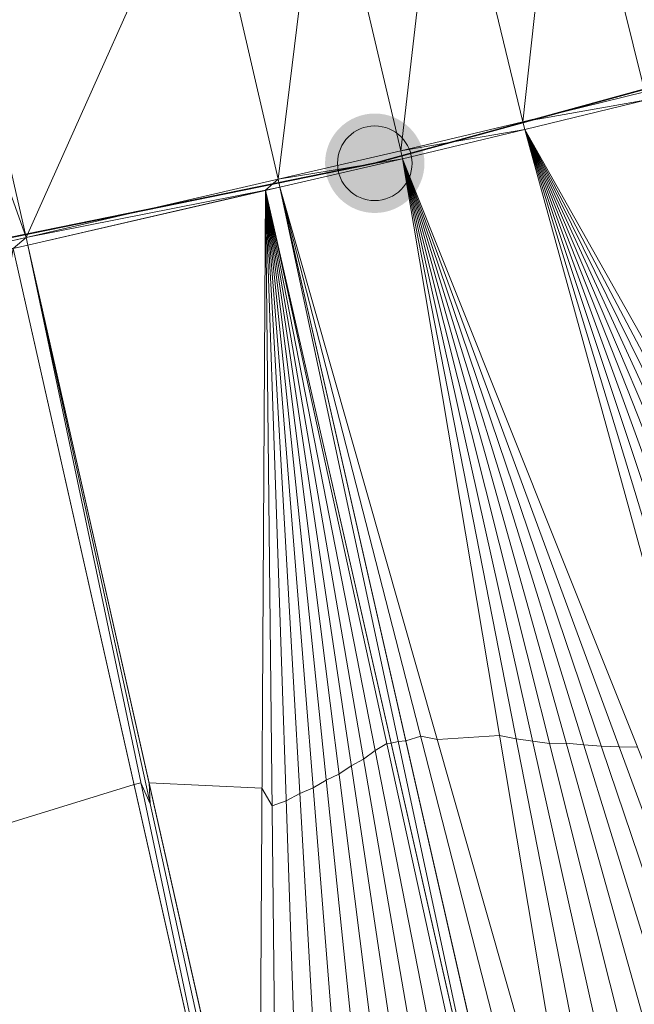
# Model space of a CAD drawing. Header units: millimetres. Extents: x 3402416 to 3403134, y 5267375 to 5268119.
# Tile 14 of 256: x 3402577.18 to 3402583.36, y 5267558.21 to 5267568.11. Entities that reach past the tile are written whole.
import ezdxf

# ---------------------------------------------------------------- set-up
doc = ezdxf.new("R2010")
doc.units = ezdxf.units.MM
doc.header["$MEASUREMENT"] = 0
doc.linetypes.add('100.4', pattern=[0])
doc.linetypes.add('100.5', pattern=[5.5, 3.9, -1.6])
for name, color, linetype, lineweight, true_color in [('ALKIS_Flurstuecksgrenze', 7, 'Continuous', 0, 0xffff80), ('ALKIS_Grenzpunkte_abgemarkt', 7, 'Continuous', 0, 0xffff80), ('ALKIS_Grenzpunkte_endgueltig', 7, 'Continuous', 0, 0x73d156), ('IVK_NSH_Modell Hoehenlinien 20 Zentimeter', 7, 'Continuous', 0, 0xe6956a)]:
    doc.layers.add(name, color=color, linetype=linetype, lineweight=lineweight, true_color=true_color)
for name, color, linetype, lineweight in [('IVK_Fahrbahnrand', 7, 'Continuous', 0), ('IVK_NSH_Modell Umring Teil West', 7, 'Continuous', 0), ('IVK_NSH_Modell Vermaschung Teil West', 2, 'Continuous', 0), ('IVK_NSH_Topographie Fahrbahnrand', 7, 'Continuous', 0), ('IVK_Rahmen Stempel', 7, 'Continuous', 0)]:
    doc.layers.add(name, color=color, linetype=linetype, lineweight=lineweight)

# ---------------------------------------------------------------- blocks, each defined once
blk = doc.blocks.new('VA03A')
at = {"linetype": 'Continuous', "lineweight": 13}
h = blk.add_hatch(color=7, dxfattribs=at)
edge = h.paths.add_edge_path(flags=0)
edge.add_arc((0, 0), 0.05, 0, 360)
blk = doc.blocks.new('Grenzpunkt mit Abmarkung')
at = {"color": 0}
blk.add_circle((0, 0), 0.05, dxfattribs=at)

msp = doc.modelspace()

# ---------------------------------------------------------------- linework, layer by layer
at = {"layer": 'ALKIS_Flurstuecksgrenze', "color": 7, "linetype": 'Continuous', "lineweight": 30, "flags": 128}
msp.add_lwpolyline([(3402461.7966, 5267560.7612), (3402469.973, 5267558.48), (3402479.137, 5267556.939), (3402488.422, 5267556.359), (3402497.796, 5267556.749), (3402552.35, 5267561.959), (3402567.896, 5267564.05), (3402580.752, 5267566.671), (3402594.638, 5267570.482), (3402607.524, 5267574.993), (3402621.47, 5267580.915), (3402634.266, 5267587.487), (3402711.871, 5267630.761)], dxfattribs=at)
msp.add_lwpolyline([(3402567.896, 5267564.05), (3402582.042, 5267536.069), (3402612.546, 5267567.78), (3402607.524, 5267574.993), (3402594.638, 5267570.482), (3402580.752, 5267566.671)], close=True, dxfattribs=at)
at = {"layer": 'IVK_Fahrbahnrand', "color": 7, "linetype": 'Continuous', "lineweight": 13}
for p, q in [((3402583.47, 5267567.388), (3402582.242, 5267567.087)), ((3402583.489, 5267567.31), (3402582.261, 5267567.009)), ((3402582.242, 5267567.087), (3402581.013, 5267566.795)), ((3402582.261, 5267567.009), (3402581.031, 5267566.717)), ((3402581.013, 5267566.795), (3402579.78, 5267566.51)), ((3402581.031, 5267566.717), (3402579.798, 5267566.432)), ((3402579.78, 5267566.51), (3402577.244, 5267565.924)), ((3402579.798, 5267566.432), (3402577.262, 5267565.846)), ((3402579.798, 5267566.432), (3402582.323, 5267555.335)), ((3402579.652, 5267566.399), (3402582.172, 5267555.322)), ((3402577.244, 5267565.924), (3402576.821, 5267565.829)), ((3402577.262, 5267565.846), (3402576.838, 5267565.751)), ((3402577.116, 5267565.813), (3402579.425, 5267555.577)), ((3402577.262, 5267565.846), (3402579.588, 5267555.535))]:
    msp.add_line(p, q, dxfattribs=at)
for centre, radius, start, end in [((3402582.4808, 5267564.5161), 12.1143, 187.38484, 253.57974), ((3402582.4832, 5267564.5179), 11.9668, 187.13255, 253.63245)]:
    msp.add_arc(centre, radius, start, end, dxfattribs=at)
at = {"layer": 'IVK_Fahrbahnrand', "color": 7, "linetype": 'Continuous', "lineweight": 13, "extrusion": (0, 0, -1)}
for centre, radius, start, end in [((-3402580.5603, 5267566.6587), 11.4601, 212.54273, 261.15187), ((-3402580.5619, 5267566.6549), 11.6064, 212.53397, 261.10785)]:
    msp.add_arc(centre, radius, start, end, dxfattribs=at)
at = {"layer": 'IVK_NSH_Modell Hoehenlinien 20 Zentimeter', "color": 32, "linetype": 'Continuous', "lineweight": 13, "true_color": 0xcd6000, "elevation": 269.8, "flags": 128}
msp.add_lwpolyline([(3402576.089, 5267559.735), (3402578.331, 5267560.426), (3402578.4, 5267560.441), (3402578.493, 5267560.231), (3402578.481, 5267560.443), (3402579.617, 5267560.388), (3402579.72, 5267560.212), (3402579.86, 5267560.26), (3402579.997, 5267560.336), (3402580.133, 5267560.39), (3402580.263, 5267560.47), (3402580.392, 5267560.53), (3402580.515, 5267560.614), (3402580.639, 5267560.679), (3402580.755, 5267560.768), (3402580.873, 5267560.837), (3402580.917, 5267560.84), (3402580.989, 5267560.856), (3402581.065, 5267560.863), (3402581.215, 5267560.91), (3402581.382, 5267560.877), (3402582.008, 5267560.916), (3402582.173, 5267560.885), (3402582.341, 5267560.859), (3402582.511, 5267560.836), (3402582.678, 5267560.839), (3402582.854, 5267560.823), (3402583.031, 5267560.812), (3402583.212, 5267560.804), (3402583.395, 5267560.8)], dxfattribs=at)
at = {"layer": 'IVK_NSH_Modell Umring Teil West', "color": 6, "linetype": '100.5', "ltscale": 10, "true_color": 0xe202f2}
msp.add_open_spline([(3402628.253, 5267598.544, 269.937), (3402641.757, 5267606.054, 270.023), (3402657.553, 5267614.878, 270.114), (3402675.255, 5267624.773, 270.207), (3402675.324, 5267624.659, 270.079), (3402684.824, 5267621.981, 270.344), (3402684.826, 5267621.97, 270.458), (3402684.883, 5267621.864, 270.458), (3402685.543, 5267620.164, 270.387), (3402685.562, 5267620.086, 270.387), (3402685.564, 5267620.075, 270.322), (3402687.058, 5267616.919, 270.241), (3402687.044, 5267616.907, 270.297), (3402687.083, 5267616.837, 270.298), (3402687.222, 5267616.45, 270.294), (3402686.878, 5267615.082, 270.225), (3402688.132, 5267612.963, 270.158), (3402688.854, 5267611.727, 270.108), (3402692.632, 5267606.31, 265.792), (3402690.801, 5267601.975, 265.743), (3402690.498, 5267601.81, 265.685), (3402692.019, 5267598.974, 264.145), (3402693.751, 5267596.039, 263.722), (3402697.143, 5267589.96, 261.397), (3402697.219, 5267589.903, 261.323), (3402701.143, 5267583.189, 261.113), (3402700.796, 5267582.857, 261.114), (3402700.48, 5267582.471, 261.115), (3402700.24, 5267582.096, 261.116), (3402700.018, 5267581.634, 261.118), (3402699.865, 5267581.182, 261.121), (3402699.759, 5267580.656, 261.123), (3402699.724, 5267580.1, 261.127), (3402699.757, 5267579.607, 261.13), (3402699.84, 5267579.163, 261.133), (3402699.968, 5267578.744, 261.136), (3402700.137, 5267578.349, 261.14), (3402700.357, 5267577.958, 261.143), (3402700.601, 5267577.618, 261.146), (3402700.875, 5267577.308, 261.149), (3402701.194, 5267577.017, 261.152), (3402701.458, 5267576.818, 261.155), (3402701.77, 5267576.623, 261.157), (3402702.079, 5267576.466, 261.16), (3402702.457, 5267576.317, 261.162), (3402702.826, 5267576.211, 261.164), (3402703.183, 5267576.145, 261.166), (3402703.533, 5267576.111, 261.168), (3402703.896, 5267576.109, 261.169), (3402704.292, 5267576.143, 261.171), (3402704.681, 5267576.217, 261.172), (3402704.965, 5267576.296, 261.173), (3402705.217, 5267576.386, 261.173), (3402707.832, 5267577.842, 261.175), (3402709.09, 5267572.866, 261.096), (3402708.405, 5267568.61, 260.907), (3402698.283, 5267563.277, 261.169), (3402693.549, 5267560.553, 260.917), (3402685.523, 5267555.965, 261.026), (3402668.604, 5267549.392, 261.028), (3402659.972, 5267545.813, 260.693), (3402647.149, 5267540.036, 260.412), (3402637.208, 5267534.921, 260.309), (3402625.271, 5267527.783, 260.374), (3402614.853, 5267521.252, 260.423), (3402604.386, 5267513.647, 260.492), (3402591.208, 5267503.377, 260.76), (3402587.076, 5267508.519, 261.16), (3402587.731, 5267518.469, 265.454), (3402582.621, 5267519.527, 265.304), (3402588.906, 5267527.261, 265.481), (3402594.968, 5267537.514, 265.929), (3402603.304, 5267546.246, 266.775), (3402600.832, 5267549.266, 266.887), (3402596.744, 5267551.245, 269.012), (3402591.885, 5267549.833, 268.92), (3402587.239, 5267546.861, 269.081), (3402581.243, 5267547.71, 269.55), (3402581.129, 5267547.828, 269.548), (3402576.83, 5267544.403, 269.457), (3402573.092, 5267540.608, 269.43), (3402571.878, 5267541.8, 269.408), (3402570.615, 5267542.617, 269.407), (3402574.302, 5267546.633, 269.398), (3402567.663, 5267563.645, 269.883), (3402562.649, 5267562.897, 269.866), (3402562.595, 5267563.239, 269.861), (3402562.584, 5267563.318, 269.86), (3402562.11, 5267566.725, 269.873), (3402562.099, 5267566.805, 269.873), (3402563.338, 5267566.977, 269.879), (3402565.816, 5267567.348, 269.89), (3402567.039, 5267567.542, 269.896), (3402568.655, 5267567.813, 269.908), (3402570.73, 5267568.179, 269.912), (3402571.95, 5267568.407, 269.917), (3402573.148, 5267568.637, 269.923), (3402576.065, 5267569.267, 269.935), (3402578.987, 5267569.94, 269.946), (3402580.21, 5267570.222, 269.951), (3402581.417, 5267570.509, 269.956), (3402582.621, 5267570.804, 269.961), (3402583.824, 5267571.107, 269.967), (3402585.018, 5267571.417, 269.972), (3402587.407, 5267572.063, 269.983), (3402592.197, 5267573.463, 270.005), (3402594.547, 5267574.203, 270.015), (3402595.726, 5267574.586, 270.02), (3402596.901, 5267574.978, 270.026), (3402598.088, 5267575.384, 270.031), (3402599.405, 5267575.831, 270.038), (3402600.717, 5267576.286, 270.045), (3402602.256, 5267576.82, 270.053), (3402603.278, 5267577.202, 270.058), (3402604.589, 5267577.686, 270.064), (3402605.878, 5267578.171, 270.071), (3402607.163, 5267578.664, 270.078), (3402608.444, 5267579.165, 270.085), (3402609.722, 5267579.675, 270.091), (3402613.612, 5267581.348, 270.009), (3402612.713, 5267582.91, 270.024), (3402612.692, 5267583.028, 270.024), (3402612.691, 5267583.046, 269.904), (3402610.129, 5267589.514, 269.691), (3402610.114, 5267589.539, 269.803), (3402610.039, 5267589.633, 269.803), (3402611.28, 5267590.171, 269.812), (3402612.516, 5267590.718, 269.821), (3402613.75, 5267591.273, 269.83), (3402614.979, 5267591.836, 269.839), (3402616.205, 5267592.407, 269.848), (3402617.428, 5267592.985, 269.857), (3402618.646, 5267593.572, 269.866), (3402619.861, 5267594.166, 269.874), (3402621.072, 5267594.768, 269.883), (3402622.279, 5267595.378, 269.892), (3402623.481, 5267595.996, 269.901), (3402624.68, 5267596.621, 269.91), (3402625.875, 5267597.255, 269.919), (3402627.066, 5267597.896, 269.928), (3402628.253, 5267598.544, 269.937)], degree=1, dxfattribs=at)
at = {"layer": 'IVK_NSH_Modell Vermaschung Teil West'}
for points in [[(3402582.64, 5267570.726, 269.961), (3402583.844, 5267571.029, 269.967), (3402583.47, 5267567.388, 269.95)], [(3402581.435, 5267570.431, 269.956), (3402582.64, 5267570.726, 269.961), (3402582.242, 5267567.087, 269.945)], [(3402582.64, 5267570.726, 269.961), (3402583.47, 5267567.388, 269.95), (3402582.242, 5267567.087, 269.945)], [(3402580.228, 5267570.144, 269.95), (3402581.435, 5267570.431, 269.956), (3402581.013, 5267566.795, 269.939)], [(3402581.013, 5267566.795, 269.939), (3402581.435, 5267570.431, 269.956), (3402582.242, 5267567.087, 269.945)], [(3402580.228, 5267570.144, 269.95), (3402579.78, 5267566.51, 269.934), (3402579.005, 5267569.862, 269.945)], [(3402580.228, 5267570.144, 269.95), (3402581.013, 5267566.795, 269.939), (3402579.78, 5267566.51, 269.934)], [(3402576.481, 5267569.278, 269.93), (3402579.005, 5267569.862, 269.945), (3402577.244, 5267565.924, 269.919)], [(3402579.005, 5267569.862, 269.945), (3402579.78, 5267566.51, 269.934), (3402577.244, 5267565.924, 269.919)], [(3402576.481, 5267569.278, 269.93), (3402577.244, 5267565.924, 269.919), (3402576.082, 5267569.189, 269.935)], [(3402576.082, 5267569.189, 269.935), (3402577.244, 5267565.924, 269.919), (3402576.821, 5267565.829, 269.923)], [(3402582.242, 5267567.087, 269.945), (3402583.47, 5267567.388, 269.95), (3402583.489, 5267567.31, 269.951)], [(3402582.242, 5267567.087, 269.945), (3402583.489, 5267567.31, 269.951), (3402582.261, 5267567.009, 269.946)], [(3402583.489, 5267567.31, 269.951), (3402587.573, 5267557.595, 269.717), (3402582.261, 5267567.009, 269.946)], [(3402582.242, 5267567.087, 269.945), (3402582.261, 5267567.009, 269.946), (3402581.013, 5267566.795, 269.939)], [(3402581.013, 5267566.795, 269.939), (3402582.261, 5267567.009, 269.946), (3402581.031, 5267566.717, 269.94)], [(3402582.261, 5267567.009, 269.946), (3402585.235, 5267556.194, 269.691), (3402581.031, 5267566.717, 269.94)], [(3402587.573, 5267557.595, 269.717), (3402587.33, 5267557.412, 269.714), (3402582.261, 5267567.009, 269.946)], [(3402582.261, 5267567.009, 269.946), (3402587.33, 5267557.412, 269.714), (3402587.083, 5267557.236, 269.711)], [(3402582.261, 5267567.009, 269.946), (3402587.083, 5267557.236, 269.711), (3402586.831, 5267557.066, 269.708)], [(3402582.261, 5267567.009, 269.946), (3402586.831, 5267557.066, 269.708), (3402586.575, 5267556.904, 269.705)], [(3402582.261, 5267567.009, 269.946), (3402586.575, 5267556.904, 269.705), (3402586.315, 5267556.748, 269.702)], [(3402586.315, 5267556.748, 269.702), (3402586.05, 5267556.599, 269.699), (3402582.261, 5267567.009, 269.946)], [(3402582.261, 5267567.009, 269.946), (3402586.05, 5267556.599, 269.699), (3402585.782, 5267556.457, 269.697)], [(3402582.261, 5267567.009, 269.946), (3402585.782, 5267556.457, 269.697), (3402585.51, 5267556.322, 269.694)], [(3402582.261, 5267567.009, 269.946), (3402585.51, 5267556.322, 269.694), (3402585.235, 5267556.194, 269.691)], [(3402581.013, 5267566.795, 269.939), (3402581.031, 5267566.717, 269.94), (3402579.78, 5267566.51, 269.934)], [(3402579.78, 5267566.51, 269.934), (3402581.031, 5267566.717, 269.94), (3402579.798, 5267566.432, 269.935)], [(3402581.031, 5267566.717, 269.94), (3402582.93, 5267555.446, 269.668), (3402579.798, 5267566.432, 269.935)], [(3402581.031, 5267566.717, 269.94), (3402585.235, 5267556.194, 269.691), (3402584.956, 5267556.074, 269.688)], [(3402584.956, 5267556.074, 269.688), (3402584.674, 5267555.962, 269.685), (3402581.031, 5267566.717, 269.94)], [(3402581.031, 5267566.717, 269.94), (3402584.674, 5267555.962, 269.685), (3402584.39, 5267555.856, 269.682)], [(3402581.031, 5267566.717, 269.94), (3402584.39, 5267555.856, 269.682), (3402584.102, 5267555.759, 269.679)], [(3402581.031, 5267566.717, 269.94), (3402584.102, 5267555.759, 269.679), (3402583.812, 5267555.669, 269.677)], [(3402581.031, 5267566.717, 269.94), (3402583.812, 5267555.669, 269.677), (3402583.52, 5267555.587, 269.674)], [(3402583.52, 5267555.587, 269.674), (3402583.226, 5267555.512, 269.671), (3402581.031, 5267566.717, 269.94)], [(3402581.031, 5267566.717, 269.94), (3402583.226, 5267555.512, 269.671), (3402582.93, 5267555.446, 269.668)], [(3402579.78, 5267566.51, 269.934), (3402579.652, 5267566.399, 269.935), (3402577.244, 5267565.924, 269.919)], [(3402579.78, 5267566.51, 269.934), (3402579.798, 5267566.432, 269.935), (3402579.652, 5267566.399, 269.935)], [(3402579.798, 5267566.432, 269.935), (3402582.172, 5267555.322, 269.666), (3402579.652, 5267566.399, 269.935)], [(3402582.323, 5267555.335, 269.666), (3402582.172, 5267555.322, 269.666), (3402579.798, 5267566.432, 269.935)], [(3402579.798, 5267566.432, 269.935), (3402582.632, 5267555.387, 269.665), (3402582.323, 5267555.335, 269.666)], [(3402579.798, 5267566.432, 269.935), (3402582.93, 5267555.446, 269.668), (3402582.632, 5267555.387, 269.665)], [(3402579.652, 5267566.399, 269.935), (3402577.262, 5267565.846, 269.92), (3402577.244, 5267565.924, 269.919)], [(3402577.262, 5267565.846, 269.92), (3402579.652, 5267566.399, 269.935), (3402579.588, 5267555.535, 269.691)], [(3402579.652, 5267566.399, 269.935), (3402579.771, 5267555.492, 269.697), (3402579.588, 5267555.535, 269.691)], [(3402579.652, 5267566.399, 269.935), (3402582.172, 5267555.322, 269.666), (3402582.084, 5267555.316, 269.666)], [(3402579.652, 5267566.399, 269.935), (3402582.084, 5267555.316, 269.666), (3402581.825, 5267555.303, 269.669)], [(3402579.652, 5267566.399, 269.935), (3402581.825, 5267555.303, 269.669), (3402581.567, 5267555.298, 269.673)], [(3402581.567, 5267555.298, 269.673), (3402581.308, 5267555.301, 269.676), (3402579.652, 5267566.399, 269.935)], [(3402581.308, 5267555.301, 269.676), (3402581.05, 5267555.313, 269.68), (3402579.652, 5267566.399, 269.935)], [(3402579.652, 5267566.399, 269.935), (3402581.05, 5267555.313, 269.68), (3402580.792, 5267555.332, 269.683)], [(3402580.792, 5267555.332, 269.683), (3402580.535, 5267555.36, 269.687), (3402579.652, 5267566.399, 269.935)], [(3402580.535, 5267555.36, 269.687), (3402580.279, 5267555.396, 269.69), (3402579.652, 5267566.399, 269.935)], [(3402579.652, 5267566.399, 269.935), (3402580.279, 5267555.396, 269.69), (3402580.024, 5267555.44, 269.694)], [(3402579.652, 5267566.399, 269.935), (3402580.024, 5267555.44, 269.694), (3402579.771, 5267555.492, 269.697)], [(3402576.821, 5267565.829, 269.923), (3402577.244, 5267565.924, 269.919), (3402577.116, 5267565.813, 269.92)], [(3402577.116, 5267565.813, 269.92), (3402577.244, 5267565.924, 269.919), (3402577.262, 5267565.846, 269.92)], [(3402577.116, 5267565.813, 269.92), (3402579.425, 5267555.577, 269.692), (3402575.747, 5267557.709, 269.76)], [(3402577.116, 5267565.813, 269.92), (3402577.262, 5267565.846, 269.92), (3402579.425, 5267555.577, 269.692)], [(3402577.262, 5267565.846, 269.92), (3402579.588, 5267555.535, 269.691), (3402579.519, 5267555.552, 269.7)], [(3402579.519, 5267555.552, 269.7), (3402579.425, 5267555.577, 269.692), (3402577.262, 5267565.846, 269.92)]]:
    msp.add_3dface(points, dxfattribs=at)
at = {"layer": 'IVK_NSH_Topographie Fahrbahnrand', "color": 7, "linetype": '100.4', "ltscale": 10}
for p, q in [((3402582.242, 5267567.087, 269.945), (3402583.47, 5267567.388, 269.95)), ((3402582.261, 5267567.009, 269.946), (3402583.489, 5267567.31, 269.951)), ((3402581.013, 5267566.795, 269.939), (3402582.242, 5267567.087, 269.945)), ((3402581.031, 5267566.717, 269.94), (3402582.261, 5267567.009, 269.946)), ((3402579.78, 5267566.51, 269.934), (3402581.013, 5267566.795, 269.939)), ((3402579.798, 5267566.432, 269.935), (3402581.031, 5267566.717, 269.94)), ((3402577.244, 5267565.924, 269.919), (3402579.78, 5267566.51, 269.934)), ((3402577.262, 5267565.846, 269.92), (3402579.798, 5267566.432, 269.935)), ((3402579.798, 5267566.432, 269.935), (3402582.323, 5267555.335, 269.666)), ((3402579.652, 5267566.399, 269.935), (3402582.172, 5267555.322, 269.666)), ((3402576.821, 5267565.829, 269.923), (3402577.244, 5267565.924, 269.919)), ((3402576.838, 5267565.751, 269.924), (3402577.262, 5267565.846, 269.92)), ((3402577.116, 5267565.813, 269.92), (3402579.425, 5267555.577, 269.692)), ((3402577.262, 5267565.846, 269.92), (3402579.588, 5267555.535, 269.691))]:
    msp.add_line(p, q, dxfattribs=at)
at = {"layer": 'IVK_Rahmen Stempel', "color": 7, "linetype": 'Continuous', "lineweight": 30}
msp.add_3dface([(3402461.7966, 5267374.8493), (3403134.2966, 5267374.8493), (3403134.2966, 5268117.3493), (3402461.7966, 5268117.3493)], dxfattribs=at)
msp.add_3dface([(3402461.7966, 5267374.8493), (3403134.2966, 5267374.8493), (3403134.2966, 5268117.3493), (3402461.7966, 5268117.3493)], dxfattribs=at)

# ---------------------------------------------------------------- block references
at = {"layer": 'ALKIS_Grenzpunkte_abgemarkt', "color": 7, "xscale": 7.5, "yscale": 7.5, "zscale": 7.5}
msp.add_blockref('Grenzpunkt mit Abmarkung', (3402580.752, 5267566.671), dxfattribs=at)
at = {"layer": 'ALKIS_Grenzpunkte_endgueltig', "color": 254, "ltscale": 0.5, "true_color": 0xbfffbf, "xscale": 10, "yscale": 10, "zscale": 10}
msp.add_blockref('VA03A', (3402580.752, 5267566.671), dxfattribs=at)

doc.saveas('drawing.dxf')
